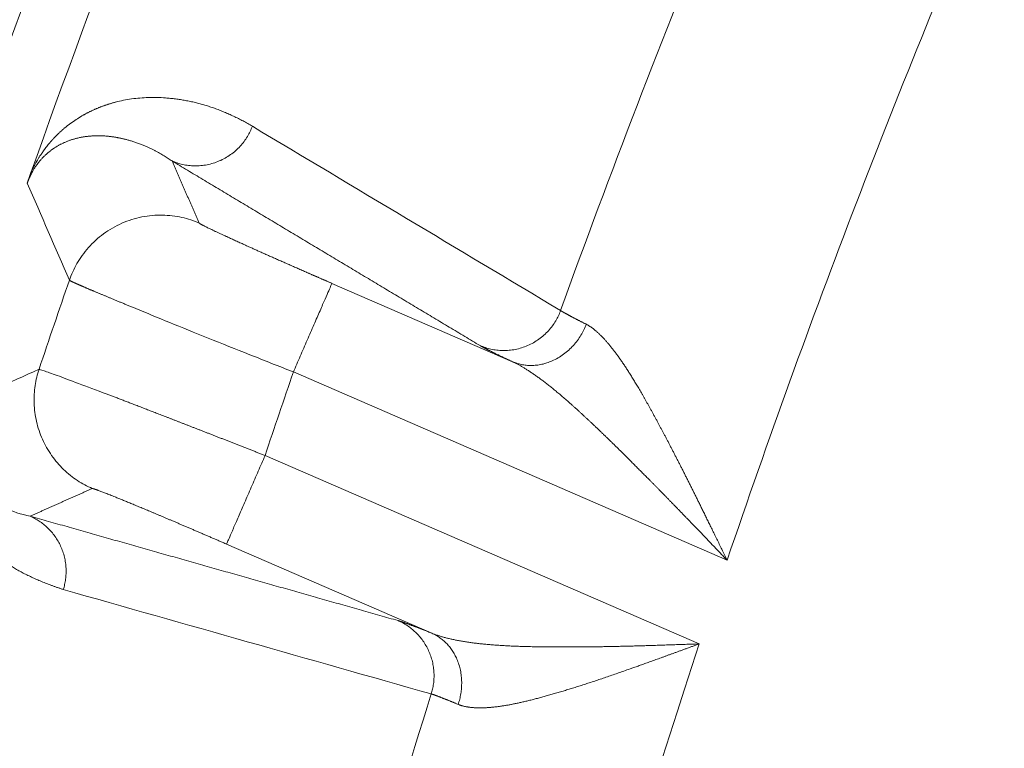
# Model space of a CAD drawing. Header units: millimetres. Extents: x 5437 to 18441, y -4466 to 3128.
# Tile 129 of 256: x 8413.31 to 8421.45, y -2752.82 to -2746.78. Entities that reach past the tile are written whole.
import ezdxf

# ---------------------------------------------------------------- set-up
doc = ezdxf.new("R2010")
doc.units = ezdxf.units.MM
doc.layers.add('1', color=7, linetype='Continuous', true_color=0xffffff)
doc.dimstyles.get("Standard").update_dxf_attribs({"dimtxt": 0.18, "dimasz": 0.18, "dimexe": 0.18, "dimexo": 0.0625, "dimgap": 0.09, "dimtad": 0, "dimtih": 1, "dimtoh": 1, "dimdec": 4, "dimzin": 0, "dimdsep": 46, "dimtxsty": 'Standard', "dimcen": 0.09, "dimadec": 0, "dimazin": 0, "dimtfac": 1, "dimtdec": 4, "dimtofl": 0, "dimtmove": 0, "dimatfit": 3, "dimfxl": 1, "dimtolj": 1, "dimtzin": 0, "dimarcsym": 0})

# ---------------------------------------------------------------- blocks, each defined once
blk = doc.blocks.new('*D53')
at = {"color": 0, "lineweight": -2, "transparency": 16777216}
for p, q in [((10989.4307, -2154.4155), (10692.9173, -2240.8213)), ((11069.4307, -2154.4155), (10989.4307, -2154.4155)), ((8443.48, -2896.4116), (8443.48, -2896.2316)), ((8443.39, -2896.3216), (8443.57, -2896.3216))]:
    blk.add_line(p, q, dxfattribs=at)
at = {"color": 0, "lineweight": 20, "transparency": 16777216}
blk.add_solid([(10689.1871, -2228.0204), (10696.6476, -2253.6222), (10616.1119, -2263.2029)], dxfattribs=at)
at = {"layer": 'Defpoints', "color": 0, "lineweight": 20, "transparency": 16777216}
for p in [(10616.1119, -2263.2029), (6270.848, -3529.4402)]:
    blk.add_point(p, dxfattribs=at)
at = {"color": 0, "lineweight": 20, "transparency": 16777216, "insert": (11249.5207, -2154.4155), "char_height": 80, "attachment_point": 5}
blk.add_mtext('\\A1;R2260', dxfattribs=at)
blk = doc.blocks.new('*D54')
at = {"color": 0, "lineweight": -2, "transparency": 16777216}
blk.add_line((7492.6853, -2896.3216), (7463.5164, -2896.3216), dxfattribs=at)
at = {"color": 0, "lineweight": -3, "transparency": 16777216}
for start, end in [(14.7247061, 87.3296239), (101.5902046, 175.2752939)]:
    blk.add_arc((8434.1189, -2896.3216), 970.4225, start, end, dxfattribs=at)
at = {"color": 0, "lineweight": 20, "transparency": 16777216}
for points in [[(9385.6953, -2646.8098), (9359.6469, -2652.519), (9389.7986, -2727.8095)], [(7480.3159, -2816.9391), (7453.6719, -2815.84), (7463.6964, -2896.3216)]]:
    blk.add_solid(points, dxfattribs=at)
at = {"layer": 'Defpoints', "color": 0, "lineweight": 20, "transparency": 16777216}
for p in [(7900.863, -2085.5454), (10671.8171, -2501.755), (7492.7478, -2896.3216), (7740.5009, -2896.3216), (8434.1189, -2896.3216)]:
    blk.add_point(p, dxfattribs=at)
at = {"color": 0, "lineweight": 20, "transparency": 16777216, "insert": (8359.2409, -1928.7921), "char_height": 80, "attachment_point": 5}
blk.add_mtext('\\A1;165%%D', dxfattribs=at)

msp = doc.modelspace()

# ---------------------------------------------------------------- linework, layer by layer
at = {"color": 7, "lineweight": 20}
msp.add_arc((8443.47995, -2896.41157), 893, 10.1099821, 350.11198757, dxfattribs=at)
at = {"layer": '1', "color": 0, "lineweight": 20}
for p, q in [((8415.88931, -2748.96686), (8417.3844, -2749.61626)), ((8419.15916, -2751.2592), (8415.57065, -2749.70052)), ((8415.33637, -2750.39212), (8418.9276, -2751.95199)), ((8416.7169, -2751.86384), (8415.0177, -2751.12578))]:
    msp.add_line(p, q, dxfattribs=at)
for centre, radius, start, end in [((8443.47995, -2896.32157), 185, 96.5210517, 140.9397701), ((8495.27522, -2777.08546), 87.40415, 156.5220504, 177.4657699), ((8495.27522, -2777.08546), 86.87162, 157.2329342, 160.4750359), ((8495.27522, -2777.08546), 80.37818, 156.7814081, 161.2578773), ((8495.27522, -2777.08546), 82.36106, 157.6833656, 160.2038745), ((8495.27522, -2777.08546), 86.27754, 160.9609191, 161.4780157), ((8495.27523, -2777.08546), 84.27784, 161.0382772, 161.5347059), ((8495.27522, -2777.08546), 80.37818, 161.778571, 166.2895206), ((8495.27522, -2777.08546), 82.36106, 162.5348428, 165.0735814)]:
    msp.add_arc(centre, radius, start, end, dxfattribs=at)
for points, degree in [([(8407.45712, -2773.19867), (8407.74127, -2766.77859), (8408.61211, -2760.38447), (8410.06659, -2754.08766), (8412.08819, -2747.95922), (8414.64843, -2742.06482)], 5), ([(8415.23112, -2747.66593), (8416.08064, -2748.17438), (8416.93071, -2748.68302), (8417.78139, -2749.19188)], 3), ([(8413.45374, -2747.94529), (8413.48828, -2747.88717), (8413.51901, -2747.84554), (8413.54627, -2747.81104), (8413.57295, -2747.78123), (8413.59917, -2747.75415)], 5), ([(8413.81019, -2747.75849), (8413.79994, -2747.76059), (8413.78979, -2747.76287), (8413.77973, -2747.76531)], 3), ([(8414.07973, -2747.7537), (8414.07635, -2747.75322), (8414.07298, -2747.75274), (8414.0696, -2747.75229)], 3), ([(8413.62214, -2747.82813), (8413.61903, -2747.82994), (8413.61593, -2747.83177), (8413.61286, -2747.83361)], 3), ([(8414.4024, -2747.85673), (8414.37838, -2747.84484), (8414.35389, -2747.83373), (8414.32902, -2747.82347)], 3), ([(8413.39959, -2748.04998), (8413.41907, -2748.00679), (8413.43701, -2747.97342), (8413.45374, -2747.94529)], 3), ([(8417.1158, -2749.48253), (8416.60562, -2749.17656), (8416.09563, -2748.87068), (8415.5858, -2748.56487), (8415.07615, -2748.25913), (8414.56666, -2747.95346)], 5), ([(8414.56666, -2747.95346), (8414.61158, -2748.05626), (8414.65659, -2748.15911), (8414.7017, -2748.26199), (8414.74689, -2748.36491), (8414.79218, -2748.46787)], 5), ([(8413.71739, -2748.9406), (8413.60076, -2748.67207), (8413.48488, -2748.40387), (8413.36971, -2748.136)], 3), ([(8417.3844, -2749.61626), (8417.29945, -2749.57618), (8417.22941, -2749.54245), (8417.17536, -2749.51554), (8417.13763, -2749.49562), (8417.1158, -2749.48253)], 5), ([(8412.73094, -2750.01087), (8412.97566, -2749.89963), (8413.22091, -2749.78861), (8413.4667, -2749.6778)], 3), ([(8418.33348, -2750.41107), (8418.30787, -2750.38527), (8418.28215, -2750.35973), (8418.25631, -2750.33447)], 3), ([(8413.90648, -2750.66556), (8413.80374, -2750.7113), (8413.70108, -2750.75708), (8413.59849, -2750.80289), (8413.49598, -2750.84873), (8413.39355, -2750.89461)], 5), ([(8413.17711, -2750.82633), (8413.24716, -2750.8565), (8413.32023, -2750.87918), (8413.39355, -2750.89461)], 3), ([(8413.39355, -2750.89461), (8414.0023, -2751.06758), (8414.61105, -2751.24055), (8415.21981, -2751.41352), (8415.82857, -2751.58649), (8416.43733, -2751.75946)], 5), ([(8416.71103, -2752.36678), (8415.69648, -2752.07832), (8414.68194, -2751.78987), (8413.66741, -2751.50144)], 3), ([(8416.43733, -2751.75946), (8416.46136, -2751.76629), (8416.5013, -2751.7801), (8416.55756, -2751.80111), (8416.62979, -2751.82917), (8416.7169, -2751.86384)], 5)]:
    msp.add_open_spline(points, degree=degree, dxfattribs=at)
for points, degree, knots in [([(8413.59917, -2747.75415), (8413.60151, -2747.75174), (8413.60624, -2747.74688), (8413.61332, -2747.73979), (8413.62045, -2747.73276), (8413.62764, -2747.72581), (8413.63489, -2747.71894), (8413.6422, -2747.71215), (8413.64956, -2747.70543), (8413.65698, -2747.69879), (8413.66446, -2747.69223), (8413.67199, -2747.68575), (8413.67958, -2747.67935), (8413.68723, -2747.67302), (8413.69493, -2747.66677), (8413.70269, -2747.6606), (8413.71051, -2747.65451), (8413.71839, -2747.64849), (8413.72632, -2747.64256), (8413.73431, -2747.6367), (8413.74235, -2747.63092), (8413.75045, -2747.62521), (8413.75861, -2747.61959), (8413.76683, -2747.61404), (8413.7751, -2747.60857), (8413.78343, -2747.60318), (8413.79182, -2747.59787), (8413.80026, -2747.59263), (8413.80876, -2747.58748), (8413.81731, -2747.5824), (8413.82593, -2747.57739), (8413.83459, -2747.57247), (8413.84332, -2747.56763), (8413.8521, -2747.56286), (8413.86094, -2747.55817), (8413.86984, -2747.55356), (8413.87879, -2747.54902), (8413.8878, -2747.54457), (8413.89686, -2747.54019), (8413.90598, -2747.53589), (8413.91516, -2747.53167), (8413.92439, -2747.52753), (8413.93368, -2747.52346), (8413.94303, -2747.51947), (8413.95243, -2747.51556), (8413.96189, -2747.51173), (8413.97141, -2747.50798), (8413.98098, -2747.5043), (8413.99061, -2747.50071), (8414.00029, -2747.49719), (8414.01003, -2747.49375), (8414.01983, -2747.49038), (8414.02968, -2747.4871), (8414.03959, -2747.48389), (8414.04956, -2747.48076), (8414.05958, -2747.47771), (8414.06966, -2747.47474), (8414.0798, -2747.47184), (8414.08999, -2747.46903), (8414.11897, -2747.46127), (8414.16701, -2747.4502), (8414.23389, -2747.43884), (8414.30204, -2747.43121), (8414.37148, -2747.42732), (8414.44219, -2747.42715), (8414.50329, -2747.43019), (8414.55459, -2747.43469), (8414.59576, -2747.43942), (8414.63676, -2747.44527), (8414.67758, -2747.45224), (8414.71823, -2747.46032), (8414.75871, -2747.4695), (8414.79902, -2747.4798), (8414.83916, -2747.4912), (8414.87912, -2747.50371), (8414.91892, -2747.51732), (8414.95855, -2747.53204), (8414.998, -2747.54786), (8415.03729, -2747.56478), (8415.07642, -2747.58279), (8415.11537, -2747.6019), (8415.15416, -2747.62213), (8415.1928, -2747.64337), (8415.21832, -2747.6584), (8415.23112, -2747.66593)], 3, [0, 0, 0, 0, 0.002879, 0.0058071, 0.0087846, 0.0118114, 0.0148878, 0.0180138, 0.0211895, 0.024415, 0.0276904, 0.0310158, 0.0343913, 0.0378169, 0.0412926, 0.0448187, 0.0483951, 0.0520219, 0.0556992, 0.059427, 0.0632054, 0.0670345, 0.0709142, 0.0748447, 0.078826, 0.0828581, 0.0869411, 0.091075, 0.0952599, 0.0994957, 0.1037827, 0.1081207, 0.1125098, 0.1169501, 0.1214416, 0.1259843, 0.1305782, 0.1352235, 0.13992, 0.1446679, 0.1494671, 0.1543178, 0.1592198, 0.1641733, 0.1691783, 0.1742348, 0.1793427, 0.1845023, 0.1897133, 0.194976, 0.2002902, 0.2056561, 0.2110736, 0.2165428, 0.2220636, 0.2276361, 0.2332604, 0.2389363, 0.244664, 0.2504435, 0.2879631, 0.3270954, 0.3678444, 0.4102133, 0.4542052, 0.4998227, 0.5263733, 0.5530675, 0.5799057, 0.6068884, 0.6340158, 0.6612883, 0.6887064, 0.7162702, 0.7439802, 0.7718367, 0.7998401, 0.8279905, 0.8562884, 0.884734, 0.9133277, 0.9420697, 0.9709604, 1, 1, 1, 1]), ([(8413.77973, -2747.76531), (8413.77579, -2747.76631), (8413.76799, -2747.76829), (8413.75632, -2747.77154), (8413.74484, -2747.77495), (8413.73356, -2747.77854), (8413.72246, -2747.7823), (8413.71157, -2747.78622), (8413.70086, -2747.7903), (8413.69035, -2747.79453), (8413.68004, -2747.79891), (8413.66992, -2747.80343), (8413.66, -2747.8081), (8413.65027, -2747.81289), (8413.64074, -2747.81782), (8413.63141, -2747.82284), (8413.62519, -2747.82639), (8413.62214, -2747.82813)], 3, [0, 0, 0, 0, 0.0796782, 0.1574965, 0.2334551, 0.3075543, 0.3797942, 0.4501751, 0.5186972, 0.5853608, 0.6501662, 0.7131139, 0.774204, 0.8334372, 0.8908139, 0.9463347, 1, 1, 1, 1]), ([(8414.0696, -2747.75229), (8414.06464, -2747.75165), (8414.05481, -2747.75038), (8414.04009, -2747.74879), (8414.02555, -2747.74745), (8414.01121, -2747.74638), (8413.99706, -2747.74555), (8413.98311, -2747.74497), (8413.96936, -2747.74462), (8413.95582, -2747.74451), (8413.94248, -2747.74462), (8413.92936, -2747.74494), (8413.91646, -2747.74547), (8413.90377, -2747.7462), (8413.89131, -2747.74713), (8413.87906, -2747.74824), (8413.86704, -2747.74953), (8413.85524, -2747.751), (8413.84367, -2747.75263), (8413.83232, -2747.75442), (8413.8212, -2747.75635), (8413.81382, -2747.75778), (8413.81019, -2747.75849)], 3, [0, 0, 0, 0, 0.060563, 0.1200142, 0.1783536, 0.2355812, 0.2916969, 0.3467007, 0.4005926, 0.4533726, 0.5050406, 0.5555967, 0.6050408, 0.6533729, 0.700593, 0.7467012, 0.7916974, 0.8355817, 0.8783541, 0.9200145, 0.9605632, 1, 1, 1, 1]), ([(8414.32902, -2747.82347), (8414.32356, -2747.82124), (8414.31279, -2747.81685), (8414.29675, -2747.81067), (8414.28113, -2747.80489), (8414.26593, -2747.79953), (8414.25115, -2747.79455), (8414.23682, -2747.78995), (8414.22295, -2747.7857), (8414.20954, -2747.78178), (8414.19659, -2747.77818), (8414.18413, -2747.77487), (8414.17215, -2747.77185), (8414.16066, -2747.7691), (8414.14967, -2747.76659), (8414.13917, -2747.76432), (8414.12918, -2747.76226), (8414.11969, -2747.76041), (8414.11071, -2747.75875), (8414.10224, -2747.75726), (8414.09429, -2747.75593), (8414.08685, -2747.75476), (8414.08204, -2747.75405), (8414.07973, -2747.7537)], 3, [0, 0, 0, 0, 0.0686034, 0.1351093, 0.1995175, 0.2618278, 0.3220401, 0.3801541, 0.4361697, 0.4900869, 0.5419055, 0.5916253, 0.6392463, 0.6847683, 0.7281912, 0.7695151, 0.8087397, 0.845865, 0.8808909, 0.9138174, 0.9446445, 0.973372, 1, 1, 1, 1]), ([(8413.61286, -2747.83361), (8413.60995, -2747.83539), (8413.60421, -2747.83889), (8413.5956, -2747.84441), (8413.58713, -2747.85004), (8413.57879, -2747.85581), (8413.57059, -2747.8617), (8413.56253, -2747.86772), (8413.5546, -2747.87385), (8413.54681, -2747.8801), (8413.53916, -2747.88647), (8413.53165, -2747.89295), (8413.52428, -2747.89954), (8413.51706, -2747.90623), (8413.50679, -2747.91608), (8413.49385, -2747.92924), (8413.47835, -2747.94639), (8413.46408, -2747.96355), (8413.45212, -2747.97922), (8413.44241, -2747.99288), (8413.43498, -2748.00386), (8413.42787, -2748.01488), (8413.42111, -2748.02591), (8413.41467, -2748.03695), (8413.4093, -2748.04663), (8413.40499, -2748.05475), (8413.40172, -2748.06108), (8413.39851, -2748.06749), (8413.39535, -2748.07398), (8413.39226, -2748.08055), (8413.38922, -2748.08719), (8413.38625, -2748.09392), (8413.38333, -2748.10073), (8413.38048, -2748.10762), (8413.37769, -2748.11459), (8413.37496, -2748.12164), (8413.3723, -2748.12877), (8413.37058, -2748.13356), (8413.36973, -2748.13595)], 3, [0, 0, 0, 0, 0.0476006, 0.0940051, 0.1392138, 0.1832274, 0.2260463, 0.2676714, 0.3081033, 0.3473427, 0.3853905, 0.4222477, 0.4579153, 0.4923944, 0.5256864, 0.6025578, 0.6706076, 0.729874, 0.7804151, 0.8084351, 0.834256, 0.8578958, 0.8793784, 0.8987355, 0.9160104, 0.9248625, 0.9332187, 0.9410947, 0.9485089, 0.9554839, 0.9620464, 0.9682287, 0.9740691, 0.9796134, 0.9849147, 0.9900338, 0.9950382, 1, 1, 1, 1]), ([(8414.56666, -2747.95346), (8414.56149, -2747.94992), (8414.55096, -2747.94273), (8414.53478, -2747.93207), (8414.51793, -2747.92131), (8414.50041, -2747.91049), (8414.48219, -2747.89964), (8414.46328, -2747.88878), (8414.44365, -2747.87797), (8414.42331, -2747.86719), (8414.40944, -2747.86025), (8414.4024, -2747.85673)], 3, [0, 0, 0, 0, 0.0971913, 0.1978619, 0.3020122, 0.4096423, 0.5207526, 0.6353433, 0.7534146, 0.8749667, 1, 1, 1, 1]), ([(8413.36969, -2748.13593), (8413.37018, -2748.13448), (8413.37116, -2748.13158), (8413.3727, -2748.12706), (8413.37428, -2748.12244), (8413.37591, -2748.11769), (8413.37759, -2748.11282), (8413.37931, -2748.10783), (8413.38108, -2748.10272), (8413.38289, -2748.0975), (8413.38475, -2748.09215), (8413.38666, -2748.08669), (8413.38862, -2748.0811), (8413.39062, -2748.0754), (8413.39266, -2748.06958), (8413.39476, -2748.06364), (8413.3969, -2748.05758), (8413.39834, -2748.0535), (8413.39907, -2748.05144)], 3, [0, 0, 0, 0, 0.060034, 0.1198804, 0.1796531, 0.2394666, 0.2994351, 0.3596718, 0.4202885, 0.4813949, 0.5430982, 0.6055023, 0.6687077, 0.7328113, 0.7979059, 0.86408, 0.931418, 1, 1, 1, 1]), ([(8414.79218, -2748.46787), (8414.79377, -2748.47164), (8414.82046, -2748.48627), (8414.87098, -2748.51111), (8415.01829, -2748.58047), (8415.24196, -2748.68171), (8415.37202, -2748.73985), (8415.55463, -2748.82068), (8415.74722, -2748.90498), (8415.79452, -2748.92563), (8415.84186, -2748.94625), (8415.88931, -2748.96686)], 5, [0, 0, 0, 0, 0, 0, 0.4309264, 0.4309264, 0.4309264, 0.862171, 0.862171, 0.862171, 1, 1, 1, 1, 1, 1]), ([(8414.26852, -2749.17599), (8414.26354, -2749.17395), (8414.25358, -2749.16986), (8414.23888, -2749.16383), (8414.22438, -2749.15787), (8414.21008, -2749.15199), (8414.19599, -2749.14619), (8414.18211, -2749.14048), (8414.16844, -2749.13485), (8414.15497, -2749.12929), (8414.14171, -2749.12382), (8414.12866, -2749.11844), (8414.11582, -2749.11313), (8414.1032, -2749.10791), (8414.09078, -2749.10277), (8414.07857, -2749.09771), (8414.06657, -2749.09273), (8414.05478, -2749.08784), (8414.0432, -2749.08303), (8414.03184, -2749.0783), (8414.02068, -2749.07366), (8414.00973, -2749.06909), (8413.999, -2749.06461), (8413.98848, -2749.06022), (8413.97816, -2749.0559), (8413.96806, -2749.05167), (8413.95816, -2749.04752), (8413.94848, -2749.04345), (8413.939, -2749.03947), (8413.92974, -2749.03556), (8413.92068, -2749.03174), (8413.91183, -2749.028), (8413.90319, -2749.02435), (8413.89476, -2749.02077), (8413.88653, -2749.01728), (8413.87851, -2749.01386), (8413.87069, -2749.01053), (8413.86309, -2749.00728), (8413.85568, -2749.00411), (8413.84848, -2749.00102), (8413.84148, -2748.99801), (8413.83469, -2748.99508), (8413.8281, -2748.99224), (8413.8217, -2748.98947), (8413.81551, -2748.98678), (8413.80952, -2748.98416), (8413.80373, -2748.98163), (8413.79814, -2748.97918), (8413.79274, -2748.9768), (8413.78754, -2748.97451), (8413.78253, -2748.97229), (8413.77772, -2748.97014), (8413.7731, -2748.96808), (8413.76867, -2748.96609), (8413.76444, -2748.96418), (8413.76039, -2748.96234), (8413.75654, -2748.96058), (8413.75287, -2748.95889), (8413.74939, -2748.95728), (8413.7461, -2748.95574), (8413.74299, -2748.95428), (8413.74006, -2748.95289), (8413.73732, -2748.95157), (8413.73475, -2748.95033), (8413.73237, -2748.94916), (8413.73017, -2748.94806), (8413.72814, -2748.94703), (8413.72629, -2748.94607), (8413.72462, -2748.94519), (8413.72312, -2748.94437), (8413.72179, -2748.94363), (8413.72063, -2748.94295), (8413.71964, -2748.94234), (8413.71882, -2748.9418), (8413.71817, -2748.94133), (8413.71768, -2748.94093), (8413.71748, -2748.94071), (8413.71739, -2748.9406)], 3, [0, 0, 0, 0, 0.014616, 0.0291973, 0.0437438, 0.0582557, 0.0727328, 0.0871753, 0.1015831, 0.1159561, 0.1302945, 0.1445981, 0.1588671, 0.1731014, 0.187301, 0.2014659, 0.2155961, 0.2296916, 0.2437524, 0.2577786, 0.2717701, 0.2857269, 0.299649, 0.3135364, 0.3273892, 0.3412073, 0.3549907, 0.3687394, 0.3824535, 0.3961329, 0.4097777, 0.4233878, 0.4369632, 0.450504, 0.4640101, 0.4774815, 0.4909183, 0.5043205, 0.517688, 0.5310208, 0.5443191, 0.5575826, 0.5708116, 0.5840058, 0.5971655, 0.6102905, 0.6233809, 0.6364367, 0.6494578, 0.6624443, 0.6753962, 0.6883134, 0.7011961, 0.7140441, 0.7268575, 0.7396363, 0.7523805, 0.7650901, 0.777765, 0.7904054, 0.8030112, 0.8155823, 0.8281189, 0.8406209, 0.8530883, 0.8655211, 0.8779193, 0.890283, 0.902612, 0.9149065, 0.9271664, 0.9393918, 0.9515826, 0.9637388, 0.9758604, 0.9879475, 1, 1, 1, 1]), ([(8415.57065, -2749.70052), (8415.45016, -2749.6528), (8415.32968, -2749.60505), (8415.09334, -2749.51109), (8414.97748, -2749.46487), (8414.75481, -2749.3755), (8414.648, -2749.33234), (8414.44751, -2749.2505), (8414.35383, -2749.21181), (8414.26852, -2749.17599)], 3, [0, 0, 0, 0, 0.25, 0.25, 0.5, 0.5, 0.75, 0.75, 1, 1, 1, 1]), ([(8417.78139, -2749.19188), (8417.7822, -2749.19241), (8417.7838, -2749.19347), (8417.78646, -2749.19517), (8417.78932, -2749.19695), (8417.79238, -2749.19884), (8417.79565, -2749.20081), (8417.79913, -2749.20289), (8417.80282, -2749.20505), (8417.80672, -2749.20732), (8417.81083, -2749.20967), (8417.81515, -2749.21213), (8417.81969, -2749.21468), (8417.82444, -2749.21732), (8417.8294, -2749.22007), (8417.83458, -2749.22291), (8417.83998, -2749.22584), (8417.84559, -2749.22888), (8417.85142, -2749.23201), (8417.85746, -2749.23524), (8417.86372, -2749.23857), (8417.87021, -2749.24199), (8417.87691, -2749.24552), (8417.88383, -2749.24914), (8417.89097, -2749.25286), (8417.89833, -2749.25668), (8417.90592, -2749.2606), (8417.91372, -2749.26462), (8417.92175, -2749.26873), (8417.92999, -2749.27295), (8417.93846, -2749.27726), (8417.94716, -2749.28168), (8417.95607, -2749.28619), (8417.9652, -2749.2908), (8417.97457, -2749.29552), (8417.98414, -2749.30032), (8417.99069, -2749.30361), (8417.99398, -2749.30525)], 3, [0, 0, 0, 0, 0.0275508, 0.0551615, 0.082832, 0.1105624, 0.1383527, 0.1662029, 0.1941131, 0.2220832, 0.2501134, 0.2782035, 0.3063536, 0.3345637, 0.3628339, 0.3911641, 0.4195544, 0.4480048, 0.4765153, 0.5050859, 0.5337167, 0.5624076, 0.5911587, 0.61997, 0.6488414, 0.6777731, 0.706765, 0.7358172, 0.7649296, 0.7941023, 0.8233353, 0.8526286, 0.8819822, 0.9113961, 0.9408704, 0.970405, 1, 1, 1, 1]), ([(8417.99398, -2749.30525), (8417.99638, -2749.30657), (8418.0012, -2749.30922), (8418.00847, -2749.31351), (8418.01578, -2749.31803), (8418.02314, -2749.3228), (8418.03054, -2749.32782), (8418.03799, -2749.33309), (8418.04548, -2749.3386), (8418.05302, -2749.34437), (8418.0606, -2749.35038), (8418.06822, -2749.35664), (8418.07589, -2749.36315), (8418.0836, -2749.3699), (8418.09136, -2749.37691), (8418.09916, -2749.38415), (8418.107, -2749.39165), (8418.11488, -2749.3994), (8418.12281, -2749.40737), (8418.12811, -2749.41288), (8418.13076, -2749.41564)], 3, [0, 0, 0, 0, 0.0541753, 0.1084657, 0.1628802, 0.2174281, 0.2721183, 0.3269597, 0.3819614, 0.437132, 0.4924803, 0.5480149, 0.6037443, 0.659677, 0.7158212, 0.7721852, 0.8287771, 0.885605, 0.9426767, 1, 1, 1, 1]), ([(8418.13076, -2749.41564), (8418.13354, -2749.41856), (8418.1391, -2749.42443), (8418.14748, -2749.43354), (8418.15592, -2749.44291), (8418.16442, -2749.45257), (8418.17298, -2749.46251), (8418.1816, -2749.47273), (8418.19028, -2749.48323), (8418.19903, -2749.49401), (8418.20783, -2749.50507), (8418.21669, -2749.51641), (8418.22562, -2749.52803), (8418.2346, -2749.53992), (8418.24365, -2749.5521), (8418.25276, -2749.56456), (8418.26192, -2749.5773), (8418.27115, -2749.59032), (8418.28045, -2749.6036), (8418.28666, -2749.61264), (8418.28977, -2749.61718)], 3, [0, 0, 0, 0, 0.0523251, 0.1049946, 0.1580157, 0.2113954, 0.2651408, 0.3192587, 0.3737557, 0.4286382, 0.4839128, 0.5395855, 0.5956624, 0.6521495, 0.7090525, 0.7663771, 0.8241289, 0.8823131, 0.9409351, 1, 1, 1, 1]), ([(8418.25631, -2750.33447), (8418.24954, -2750.32779), (8418.23606, -2750.31449), (8418.21595, -2750.29473), (8418.19603, -2750.27521), (8418.17631, -2750.25594), (8418.15677, -2750.23693), (8418.13743, -2750.21817), (8418.11827, -2750.19967), (8418.09931, -2750.18143), (8418.08053, -2750.16345), (8418.06194, -2750.14573), (8418.04353, -2750.12827), (8418.02531, -2750.11108), (8418.00728, -2750.09416), (8417.98944, -2750.0775), (8417.97178, -2750.0611), (8417.9543, -2750.04498), (8417.93701, -2750.02913), (8417.9199, -2750.01354), (8417.90298, -2749.99823), (8417.88623, -2749.98319), (8417.86968, -2749.96842), (8417.8533, -2749.95393), (8417.8371, -2749.93971), (8417.82109, -2749.92577), (8417.80526, -2749.9121), (8417.78961, -2749.8987), (8417.77414, -2749.88559), (8417.75886, -2749.87275), (8417.74375, -2749.86019), (8417.72882, -2749.8479), (8417.71408, -2749.83589), (8417.69952, -2749.82416), (8417.68513, -2749.81271), (8417.67093, -2749.80154), (8417.65691, -2749.79064), (8417.64306, -2749.78003), (8417.6294, -2749.76969), (8417.61592, -2749.75962), (8417.60262, -2749.74984), (8417.5895, -2749.74034), (8417.57656, -2749.73111), (8417.5638, -2749.72216), (8417.55122, -2749.71348), (8417.53883, -2749.70508), (8417.52661, -2749.69696), (8417.51458, -2749.68911), (8417.50273, -2749.68154), (8417.49106, -2749.67425), (8417.47957, -2749.66722), (8417.46827, -2749.66047), (8417.45714, -2749.654), (8417.4462, -2749.64779), (8417.43545, -2749.64186), (8417.42488, -2749.6362), (8417.41449, -2749.63081), (8417.40428, -2749.62569), (8417.39426, -2749.62082), (8417.38767, -2749.61777), (8417.3844, -2749.61626)], 3, [0, 0, 0, 0, 0.0226512, 0.0451047, 0.0673608, 0.0894197, 0.1112819, 0.1329474, 0.1544168, 0.1756901, 0.1967678, 0.2176502, 0.2383376, 0.2588303, 0.2791287, 0.2992331, 0.319144, 0.3388617, 0.3583866, 0.377719, 0.3968595, 0.4158084, 0.4345662, 0.4531334, 0.4715103, 0.4896975, 0.5076956, 0.5255049, 0.5431261, 0.5605596, 0.5778061, 0.5948661, 0.6117403, 0.6284292, 0.6449336, 0.661254, 0.6773912, 0.6933459, 0.7091189, 0.7247108, 0.7401225, 0.7553548, 0.7704085, 0.7852846, 0.799984, 0.8145075, 0.8288562, 0.8430311, 0.8570333, 0.8708638, 0.8845237, 0.8980143, 0.9113368, 0.9244925, 0.9374826, 0.9503085, 0.9629717, 0.9754737, 0.9878159, 1, 1, 1, 1]), ([(8418.28977, -2749.61718), (8418.29287, -2749.62172), (8418.29908, -2749.63084), (8418.30844, -2749.6448), (8418.31789, -2749.65905), (8418.32741, -2749.6736), (8418.33702, -2749.68845), (8418.34671, -2749.7036), (8418.35648, -2749.71905), (8418.36634, -2749.7348), (8418.37628, -2749.75085), (8418.3863, -2749.7672), (8418.39642, -2749.78384), (8418.40661, -2749.80079), (8418.4169, -2749.81803), (8418.42378, -2749.82968), (8418.42723, -2749.83554)], 3, [0, 0, 0, 0, 0.0670821, 0.1348143, 0.2032015, 0.2722488, 0.3419609, 0.4123424, 0.4833978, 0.5551313, 0.6275473, 0.7006496, 0.7744423, 0.8489292, 0.9241139, 1, 1, 1, 1]), ([(8413.4667, -2749.6778), (8413.4688, -2749.67858), (8413.48258, -2749.68328), (8413.53299, -2749.70032), (8413.56962, -2749.71268), (8413.61701, -2749.72863)], 3, [0, 0, 0, 0, 0.5, 0.5, 1, 1, 1, 1]), ([(8413.61701, -2749.72863), (8413.66473, -2749.74748), (8413.72375, -2749.77011), (8413.86206, -2749.82214), (8413.94136, -2749.85155), (8414.02925, -2749.88382)], 3, [0, 0, 0, 0, 0.5, 0.5, 1, 1, 1, 1]), ([(8414.02925, -2749.88382), (8414.03412, -2749.88568), (8414.04388, -2749.88941), (8414.05878, -2749.89511), (8414.07394, -2749.90092), (8414.08938, -2749.90684), (8414.1051, -2749.91287), (8414.12109, -2749.91901), (8414.13736, -2749.92526), (8414.15392, -2749.93163), (8414.17075, -2749.93811), (8414.18787, -2749.9447), (8414.20528, -2749.95141), (8414.22297, -2749.95823), (8414.24095, -2749.96517), (8414.25921, -2749.97222), (8414.27777, -2749.97939), (8414.29661, -2749.98667), (8414.31574, -2749.99407), (8414.33517, -2750.00159), (8414.35489, -2750.00922), (8414.37489, -2750.01696), (8414.39519, -2750.02483), (8414.41578, -2750.0328), (8414.43666, -2750.0409), (8414.45783, -2750.04911), (8414.47929, -2750.05743), (8414.50104, -2750.06587), (8414.52307, -2750.07443), (8414.5454, -2750.0831), (8414.56801, -2750.09188), (8414.59091, -2750.10078), (8414.61409, -2750.10979), (8414.63755, -2750.11891), (8414.66129, -2750.12815), (8414.68531, -2750.13749), (8414.7096, -2750.14695), (8414.73417, -2750.15651), (8414.75901, -2750.16619), (8414.78411, -2750.17597), (8414.80948, -2750.18586), (8414.83512, -2750.19585), (8414.86101, -2750.20595), (8414.88716, -2750.21615), (8414.91355, -2750.22646), (8414.9402, -2750.23686), (8414.96709, -2750.24737), (8414.99421, -2750.25797), (8415.02158, -2750.26866), (8415.04917, -2750.27946), (8415.07698, -2750.29034), (8415.10501, -2750.30132), (8415.13326, -2750.31238), (8415.16171, -2750.32353), (8415.19036, -2750.33477), (8415.21921, -2750.34609), (8415.24825, -2750.35748), (8415.27747, -2750.36896), (8415.30686, -2750.38052), (8415.32652, -2750.38825), (8415.33637, -2750.39212)], 3, [0, 0, 0, 0, 0.0140358, 0.028184, 0.0424446, 0.0568176, 0.0713031, 0.085901, 0.1006114, 0.1154342, 0.1303694, 0.1454171, 0.1605773, 0.1758499, 0.191235, 0.2067325, 0.2223425, 0.238065, 0.2538999, 0.2698473, 0.2859072, 0.3020796, 0.3183645, 0.3347618, 0.3512717, 0.367894, 0.3846288, 0.4014762, 0.418436, 0.4355083, 0.4526932, 0.4699905, 0.4874004, 0.5049227, 0.5225576, 0.540305, 0.5581649, 0.5761373, 0.5942222, 0.6124197, 0.6307296, 0.6491521, 0.6676872, 0.6863347, 0.7050948, 0.7239674, 0.7429525, 0.7620502, 0.7812604, 0.8005831, 0.8200184, 0.8395662, 0.8592265, 0.8789994, 0.8988848, 0.9188828, 0.9389933, 0.9592163, 0.9795519, 1, 1, 1, 1]), ([(8418.42723, -2749.83554), (8418.43091, -2749.8418), (8418.43831, -2749.85441), (8418.44948, -2749.87365), (8418.4608, -2749.89329), (8418.47226, -2749.91335), (8418.48388, -2749.93382), (8418.49564, -2749.95471), (8418.50756, -2749.97601), (8418.51964, -2749.99772), (8418.53187, -2750.01985), (8418.54425, -2750.04239), (8418.5568, -2750.06534), (8418.5695, -2750.08871), (8418.57802, -2750.10448), (8418.58231, -2750.11242)], 3, [0, 0, 0, 0, 0.0708627, 0.1427251, 0.2155905, 0.2894618, 0.364342, 0.4402336, 0.5171394, 0.5950618, 0.6740031, 0.7539655, 0.8349511, 0.916962, 1, 1, 1, 1]), ([(8413.66741, -2751.50144), (8413.65951, -2751.49887), (8413.6438, -2751.49376), (8413.62044, -2751.48586), (8413.59741, -2751.47783), (8413.57469, -2751.46967), (8413.55229, -2751.46136), (8413.53022, -2751.45292), (8413.50847, -2751.44434), (8413.48704, -2751.43562), (8413.46593, -2751.42677), (8413.44514, -2751.41777), (8413.42467, -2751.40864), (8413.40453, -2751.39936), (8413.3847, -2751.38995), (8413.3652, -2751.3804), (8413.34602, -2751.37071), (8413.32716, -2751.36088), (8413.30863, -2751.35091), (8413.29041, -2751.3408), (8413.27252, -2751.33055), (8413.25495, -2751.32016), (8413.2377, -2751.30963), (8413.22078, -2751.29896), (8413.20417, -2751.28815), (8413.18789, -2751.27719), (8413.17193, -2751.2661), (8413.1563, -2751.25487), (8413.14099, -2751.2435), (8413.12599, -2751.23199), (8413.11133, -2751.22033), (8413.09698, -2751.20854), (8413.08296, -2751.19661), (8413.06926, -2751.18453), (8413.0482, -2751.16528), (8413.02013, -2751.13805), (8412.98555, -2751.10163), (8412.95213, -2751.06344), (8412.91988, -2751.02346), (8412.88879, -2750.9817), (8412.85887, -2750.93816), (8412.83012, -2750.89283), (8412.8052, -2750.85024), (8412.78423, -2750.81187), (8412.76743, -2750.77897), (8412.75259, -2750.74754), (8412.73972, -2750.71758), (8412.72879, -2750.68913), (8412.72079, -2750.66486), (8412.71497, -2750.64475), (8412.71059, -2750.62874), (8412.70646, -2750.61258), (8412.70258, -2750.5963), (8412.69896, -2750.57989), (8412.69558, -2750.56335), (8412.69246, -2750.54668), (8412.68958, -2750.52989), (8412.68696, -2750.51296), (8412.68459, -2750.49591), (8412.68247, -2750.47873), (8412.68051, -2750.46042), (8412.6787, -2750.44137), (8412.67704, -2750.42198), (8412.67566, -2750.40348), (8412.67456, -2750.38588), (8412.67375, -2750.3692), (8412.67321, -2750.35341), (8412.67295, -2750.33855), (8412.67298, -2750.32492), (8412.67323, -2750.3123), (8412.67359, -2750.30051), (8412.67411, -2750.2887), (8412.67477, -2750.27687), (8412.67558, -2750.26502), (8412.67653, -2750.25315), (8412.67762, -2750.24127), (8412.67887, -2750.22937), (8412.68026, -2750.21745), (8412.68179, -2750.20552), (8412.68347, -2750.19356), (8412.6853, -2750.18159), (8412.68728, -2750.1696), (8412.6894, -2750.15759), (8412.69166, -2750.14556), (8412.69407, -2750.13351), (8412.69664, -2750.12143), (8412.69933, -2750.10937), (8412.7013, -2750.1011), (8412.70227, -2750.09704)], 3, [0, 0, 0, 0, 0.0182379, 0.0362817, 0.0541315, 0.0717873, 0.0892491, 0.106517, 0.123591, 0.1404712, 0.1571575, 0.17365, 0.1899488, 0.2060538, 0.2219651, 0.2376828, 0.2532069, 0.2685374, 0.2836745, 0.298618, 0.3133681, 0.3279249, 0.3422884, 0.3564586, 0.3704356, 0.3842195, 0.3978102, 0.411208, 0.4244129, 0.4374248, 0.450244, 0.4628705, 0.4753043, 0.4875456, 0.4995944, 0.5322365, 0.5644806, 0.5963282, 0.6277811, 0.6588408, 0.6895091, 0.7197879, 0.7496791, 0.7705629, 0.7897587, 0.8072676, 0.823091, 0.837231, 0.8496903, 0.8565912, 0.8633542, 0.8699797, 0.8764679, 0.8828194, 0.8890344, 0.8951134, 0.9010568, 0.9068652, 0.912539, 0.9180788, 0.9234851, 0.9296643, 0.9354421, 0.940819, 0.9457955, 0.9503721, 0.9545496, 0.958329, 0.9617119, 0.9644357, 0.9670737, 0.9696265, 0.972095, 0.9744801, 0.976783, 0.9790046, 0.9811463, 0.9832096, 0.985196, 0.9871074, 0.9889458, 0.9907133, 0.9924127, 0.9940467, 0.9956186, 0.997132, 0.9985909, 1, 1, 1, 1]), ([(8418.58231, -2750.11242), (8418.58621, -2750.11966), (8418.59405, -2750.1342), (8418.60585, -2750.15624), (8418.61777, -2750.17858), (8418.6298, -2750.20123), (8418.64195, -2750.22419), (8418.65421, -2750.24746), (8418.66658, -2750.27103), (8418.67906, -2750.29492), (8418.69166, -2750.3191), (8418.70436, -2750.34359), (8418.71287, -2750.36006), (8418.71714, -2750.36833)], 3, [0, 0, 0, 0, 0.0866372, 0.1741247, 0.262464, 0.3516565, 0.4417036, 0.5326065, 0.6243665, 0.7169847, 0.8104623, 0.9048004, 1, 1, 1, 1]), ([(8418.71714, -2750.36833), (8418.72147, -2750.37673), (8418.73019, -2750.39366), (8418.74337, -2750.41937), (8418.75675, -2750.44554), (8418.77032, -2750.4722), (8418.78409, -2750.49933), (8418.79806, -2750.52694), (8418.81223, -2750.55502), (8418.8266, -2750.58359), (8418.84116, -2750.61263), (8418.85592, -2750.64214), (8418.86583, -2750.662), (8418.87082, -2750.672)], 3, [0, 0, 0, 0, 0.0842556, 0.1698403, 0.2567548, 0.3449997, 0.4345755, 0.5254826, 0.6177215, 0.7112924, 0.8061957, 0.9024315, 1, 1, 1, 1]), ([(8419.15916, -2751.2592), (8419.15094, -2751.25065), (8419.1346, -2751.23363), (8419.11025, -2751.20825), (8419.08621, -2751.18318), (8419.06248, -2751.15842), (8419.03904, -2751.13396), (8419.01591, -2751.10982), (8418.99308, -2751.08599), (8418.97055, -2751.06249), (8418.94831, -2751.0393), (8418.92638, -2751.01643), (8418.90474, -2750.99389), (8418.8834, -2750.97167), (8418.86235, -2750.94978), (8418.8416, -2750.92822), (8418.82115, -2750.90698), (8418.80099, -2750.88608), (8418.78112, -2750.8655), (8418.76155, -2750.84526), (8418.74227, -2750.82534), (8418.72329, -2750.80576), (8418.7046, -2750.78651), (8418.6862, -2750.76759), (8418.6681, -2750.749), (8418.65029, -2750.73075), (8418.63277, -2750.71282), (8418.61555, -2750.69522), (8418.59862, -2750.67796), (8418.58199, -2750.66102), (8418.56566, -2750.64441), (8418.54962, -2750.62813), (8418.53387, -2750.61217), (8418.51842, -2750.59654), (8418.50327, -2750.58123), (8418.48842, -2750.56625), (8418.47386, -2750.55159), (8418.4596, -2750.53725), (8418.44565, -2750.52322), (8418.43199, -2750.50952), (8418.41863, -2750.49613), (8418.40557, -2750.48306), (8418.39281, -2750.4703), (8418.38036, -2750.45786), (8418.36821, -2750.44572), (8418.35636, -2750.4339), (8418.34481, -2750.42238), (8418.33722, -2750.41481), (8418.33348, -2750.41107)], 3, [0, 0, 0, 0, 0.0297995, 0.0592406, 0.0883232, 0.1170475, 0.1454134, 0.1734209, 0.20107, 0.2283608, 0.2552932, 0.2818673, 0.308083, 0.3339404, 0.3594395, 0.3845803, 0.4093628, 0.433787, 0.4578529, 0.4815606, 0.50491, 0.5279012, 0.5505342, 0.5728089, 0.5947255, 0.6162839, 0.6374842, 0.6583263, 0.6788103, 0.6989362, 0.718704, 0.7381138, 0.7571655, 0.7758593, 0.794195, 0.8121729, 0.8297928, 0.8470548, 0.8639589, 0.8805053, 0.8966939, 0.9125247, 0.9279979, 0.9431134, 0.9578713, 0.9722716, 0.9863145, 1, 1, 1, 1]), ([(8415.0177, -2751.12578), (8414.86923, -2751.06129), (8414.72122, -2750.99752), (8414.58023, -2750.93729), (8414.31673, -2750.82582), (8414.11369, -2750.74221), (8414.03097, -2750.70895), (8413.95351, -2750.67907), (8413.91759, -2750.66744), (8413.91133, -2750.6657), (8413.90763, -2750.66507), (8413.90648, -2750.66556)], 5, [0, 0, 0, 0, 0, 0, 0.4325149, 0.4325149, 0.4325149, 0.8622927, 0.8622927, 0.8622927, 1, 1, 1, 1, 1, 1]), ([(8418.87082, -2750.672), (8418.8754, -2750.68122), (8418.88477, -2750.70003), (8418.89908, -2750.72891), (8418.91395, -2750.75898), (8418.92939, -2750.79027), (8418.9454, -2750.82277), (8418.96197, -2750.85648), (8418.97913, -2750.8914), (8418.99686, -2750.92752), (8419.01516, -2750.96484), (8419.03405, -2751.00337), (8419.05351, -2751.04309), (8419.07354, -2751.08401), (8419.09415, -2751.12613), (8419.11532, -2751.16943), (8419.13706, -2751.21392), (8419.15173, -2751.24398), (8419.15916, -2751.2592)], 3, [0, 0, 0, 0, 0.0476428, 0.0972699, 0.1488808, 0.202475, 0.2580518, 0.3156105, 0.3751504, 0.4366705, 0.5001699, 0.5656477, 0.6331029, 0.7025344, 0.773941, 0.8473216, 0.922675, 1, 1, 1, 1]), ([(8416.7169, -2751.86384), (8416.72046, -2751.86528), (8416.72761, -2751.86818), (8416.73866, -2751.87241), (8416.75003, -2751.87656), (8416.76174, -2751.88064), (8416.77379, -2751.88464), (8416.78616, -2751.88856), (8416.79888, -2751.8924), (8416.81193, -2751.89616), (8416.82531, -2751.89985), (8416.83903, -2751.90344), (8416.85309, -2751.90696), (8416.86749, -2751.91039), (8416.88222, -2751.91374), (8416.89729, -2751.917), (8416.9127, -2751.92018), (8416.92845, -2751.92327), (8416.94454, -2751.92627), (8416.96096, -2751.92918), (8416.97773, -2751.93201), (8416.99483, -2751.93475), (8417.01228, -2751.9374), (8417.03006, -2751.93996), (8417.04818, -2751.94243), (8417.06665, -2751.94482), (8417.08545, -2751.94711), (8417.10459, -2751.94932), (8417.12407, -2751.95144), (8417.14389, -2751.95347), (8417.16405, -2751.95541), (8417.18455, -2751.95726), (8417.20539, -2751.95903), (8417.22656, -2751.9607), (8417.24808, -2751.9623), (8417.26993, -2751.9638), (8417.29212, -2751.96522), (8417.31465, -2751.96656), (8417.33752, -2751.96781), (8417.36072, -2751.96898), (8417.38426, -2751.97007), (8417.40814, -2751.97108), (8417.43235, -2751.97201), (8417.45689, -2751.97286), (8417.48177, -2751.97364), (8417.50698, -2751.97434), (8417.53253, -2751.97497), (8417.54971, -2751.97532), (8417.55834, -2751.9755)], 3, [0, 0, 0, 0, 0.0166836, 0.0335727, 0.0506691, 0.0679745, 0.0854907, 0.1032194, 0.121162, 0.1393202, 0.1576954, 0.1762891, 0.1951026, 0.2141372, 0.2333942, 0.2528749, 0.2725804, 0.292512, 0.3126707, 0.3330576, 0.3536738, 0.3745202, 0.3955978, 0.4169077, 0.4384506, 0.4602275, 0.4822393, 0.5044867, 0.5269706, 0.5496917, 0.5726508, 0.5958487, 0.619286, 0.6429634, 0.6668816, 0.6910413, 0.715443, 0.7400874, 0.764975, 0.7901065, 0.8154823, 0.8411031, 0.8669694, 0.8930816, 0.9194403, 0.946046, 0.9728991, 1, 1, 1, 1]), ([(8417.55834, -2751.9755), (8417.56649, -2751.97566), (8417.58283, -2751.97597), (8417.60752, -2751.97636), (8417.63245, -2751.97669), (8417.65763, -2751.97696), (8417.68306, -2751.97718), (8417.70872, -2751.97735), (8417.72594, -2751.97742), (8417.73458, -2751.97745)], 3, [0, 0, 0, 0, 0.1399962, 0.2809431, 0.4228425, 0.5656961, 0.7095058, 0.8542732, 1, 1, 1, 1]), ([(8417.73458, -2751.97745), (8417.74333, -2751.97748), (8417.7612, -2751.97754), (8417.78866, -2751.9776), (8417.81731, -2751.97764), (8417.84715, -2751.97763), (8417.87819, -2751.97758), (8417.91043, -2751.97747), (8417.94389, -2751.97729), (8417.97855, -2751.97704), (8418.01442, -2751.97671), (8418.05152, -2751.97629), (8418.08983, -2751.97578), (8418.12936, -2751.97516), (8418.17012, -2751.97444), (8418.2121, -2751.97362), (8418.25531, -2751.97268), (8418.29975, -2751.97164), (8418.34541, -2751.97048), (8418.3923, -2751.96922), (8418.44041, -2751.96784), (8418.48975, -2751.96637), (8418.5403, -2751.9648), (8418.59208, -2751.96313), (8418.64506, -2751.96139), (8418.69926, -2751.95959), (8418.75465, -2751.95772), (8418.81125, -2751.95582), (8418.86903, -2751.95389), (8418.90794, -2751.95263), (8418.9276, -2751.95199)], 3, [0, 0, 0, 0, 0.0227165, 0.0463935, 0.0710317, 0.0966312, 0.1231926, 0.150716, 0.1792018, 0.2086501, 0.2390613, 0.2704355, 0.3027729, 0.3360737, 0.370338, 0.4055659, 0.4417577, 0.4789134, 0.5170331, 0.5561169, 0.5961649, 0.6371773, 0.679154, 0.7220952, 0.766001, 0.8108713, 0.8567064, 0.9035061, 0.9512706, 1, 1, 1, 1]), ([(8418.9276, -2751.95199), (8418.91828, -2751.9554), (8418.89979, -2751.96216), (8418.87228, -2751.97221), (8418.84525, -2751.98207), (8418.81869, -2751.99176), (8418.79261, -2752.00127), (8418.767, -2752.01059), (8418.74186, -2752.01974), (8418.71721, -2752.02871), (8418.69303, -2752.03749), (8418.66934, -2752.0461), (8418.64613, -2752.05453), (8418.6234, -2752.06278), (8418.60115, -2752.07084), (8418.57939, -2752.07872), (8418.5581, -2752.08643), (8418.5373, -2752.09395), (8418.51699, -2752.10128), (8418.49715, -2752.10844), (8418.4778, -2752.11541), (8418.45892, -2752.12219), (8418.44053, -2752.12879), (8418.42262, -2752.13521), (8418.40518, -2752.14143), (8418.38822, -2752.14747), (8418.37174, -2752.15333), (8418.34374, -2752.16323), (8418.30443, -2752.17705), (8418.25408, -2752.19459), (8418.20482, -2752.21158), (8418.15668, -2752.22802), (8418.10965, -2752.24392), (8418.06373, -2752.25927), (8418.01894, -2752.27407), (8417.97526, -2752.28832), (8417.93271, -2752.30201), (8417.89128, -2752.31515), (8417.85096, -2752.32775), (8417.82457, -2752.33581), (8417.81152, -2752.33979)], 3, [0, 0, 0, 0, 0.0245411, 0.0486718, 0.072392, 0.0957016, 0.1186005, 0.1410885, 0.1631655, 0.1848314, 0.2060861, 0.2269294, 0.2473614, 0.2673818, 0.2869906, 0.3061876, 0.3249729, 0.3433463, 0.3613077, 0.3788571, 0.3959944, 0.4127195, 0.4290324, 0.444933, 0.4604212, 0.4754971, 0.4901606, 0.5044117, 0.5502886, 0.5953282, 0.6395317, 0.6829003, 0.7254356, 0.767139, 0.8080123, 0.8480574, 0.8872763, 0.9256713, 0.963245, 1, 1, 1, 1]), ([(8417.81152, -2752.33979), (8417.80463, -2752.34188), (8417.79091, -2752.34603), (8417.77051, -2752.35213), (8417.75035, -2752.35809), (8417.73044, -2752.36392), (8417.71078, -2752.36961), (8417.69136, -2752.37516), (8417.67219, -2752.38058), (8417.65326, -2752.38585), (8417.63458, -2752.39099), (8417.61615, -2752.39598), (8417.59796, -2752.40084), (8417.58002, -2752.40556), (8417.56232, -2752.41013), (8417.54487, -2752.41457), (8417.52766, -2752.41887), (8417.5107, -2752.42302), (8417.49398, -2752.42704), (8417.4775, -2752.43091), (8417.46127, -2752.43464), (8417.44528, -2752.43823), (8417.42953, -2752.44168), (8417.41402, -2752.44498), (8417.39875, -2752.44814), (8417.38372, -2752.45115), (8417.36892, -2752.45402), (8417.35437, -2752.45675), (8417.34005, -2752.45933), (8417.32597, -2752.46177), (8417.31671, -2752.46329), (8417.3121, -2752.46404)], 3, [0, 0, 0, 0, 0.0389094, 0.0774916, 0.1157475, 0.1536781, 0.1912846, 0.228568, 0.2655293, 0.3021699, 0.3384908, 0.3744933, 0.4101786, 0.4455482, 0.4806032, 0.5153452, 0.5497755, 0.5838956, 0.6177071, 0.6512116, 0.6844106, 0.7173059, 0.7498992, 0.7821923, 0.814187, 0.8458852, 0.8772889, 0.9084001, 0.9392209, 0.9697535, 1, 1, 1, 1]), ([(8416.93378, -2752.45319), (8416.93049, -2752.45181), (8416.92392, -2752.44906), (8416.91431, -2752.44506), (8416.90489, -2752.44114), (8416.89566, -2752.43732), (8416.88663, -2752.43359), (8416.8778, -2752.42995), (8416.86917, -2752.42641), (8416.86074, -2752.42297), (8416.85251, -2752.41962), (8416.84448, -2752.41637), (8416.83666, -2752.41321), (8416.82904, -2752.41015), (8416.82162, -2752.40719), (8416.8144, -2752.40432), (8416.8074, -2752.40155), (8416.80059, -2752.39888), (8416.794, -2752.39631), (8416.78761, -2752.39383), (8416.78142, -2752.39145), (8416.77545, -2752.38917), (8416.76968, -2752.38698), (8416.76413, -2752.3849), (8416.75878, -2752.38291), (8416.75364, -2752.38102), (8416.74871, -2752.37923), (8416.74399, -2752.37754), (8416.73948, -2752.37595), (8416.73518, -2752.37445), (8416.73109, -2752.37306), (8416.72721, -2752.37176), (8416.72355, -2752.37056), (8416.72009, -2752.36946), (8416.71685, -2752.36847), (8416.71381, -2752.36756), (8416.71196, -2752.36704), (8416.71103, -2752.36678)], 3, [0, 0, 0, 0, 0.0287933, 0.057573, 0.0863391, 0.1150916, 0.1438305, 0.1725561, 0.2012682, 0.229967, 0.2586525, 0.2873248, 0.3159839, 0.3446299, 0.3732629, 0.4018828, 0.4304898, 0.4590839, 0.4876652, 0.5162337, 0.5447895, 0.5733326, 0.6018631, 0.6303811, 0.6588866, 0.6873797, 0.7158604, 0.7443288, 0.7727849, 0.8012289, 0.8296607, 0.8580804, 0.8864882, 0.9148839, 0.9432678, 0.9716398, 1, 1, 1, 1]), ([(8417.3121, -2752.46404), (8417.30736, -2752.46479), (8417.29793, -2752.46629), (8417.28396, -2752.46837), (8417.27017, -2752.47031), (8417.25659, -2752.47209), (8417.24321, -2752.47373), (8417.23003, -2752.47522), (8417.21705, -2752.47656), (8417.20426, -2752.47775), (8417.19167, -2752.47879), (8417.17928, -2752.47969), (8417.1671, -2752.48043), (8417.1551, -2752.48103), (8417.14331, -2752.48148), (8417.13172, -2752.48177), (8417.12032, -2752.48192), (8417.10913, -2752.48192), (8417.09813, -2752.48177), (8417.08733, -2752.48146), (8417.07672, -2752.48101), (8417.06632, -2752.48041), (8417.05611, -2752.47966), (8417.0461, -2752.47875), (8417.03628, -2752.4777), (8417.02666, -2752.47649), (8417.01724, -2752.47514), (8417.00802, -2752.47363), (8416.99899, -2752.47197), (8416.99015, -2752.47016), (8416.98151, -2752.4682), (8416.97307, -2752.46608), (8416.96482, -2752.46381), (8416.95676, -2752.46139), (8416.9489, -2752.45882), (8416.94122, -2752.4561), (8416.93626, -2752.45416), (8416.93378, -2752.45319)], 3, [0, 0, 0, 0, 0.0311157, 0.0620482, 0.0927999, 0.1233737, 0.1537723, 0.1839984, 0.2140549, 0.2439447, 0.2736708, 0.3032361, 0.3326438, 0.3618969, 0.3909986, 0.419952, 0.4487606, 0.4774276, 0.5059564, 0.5343504, 0.5626131, 0.590748, 0.6187588, 0.6466491, 0.6744225, 0.7020828, 0.7296339, 0.7570795, 0.7844235, 0.8116698, 0.8388225, 0.8658856, 0.8928631, 0.9197591, 0.9465778, 0.9733233, 1, 1, 1, 1])]:
    msp.add_open_spline(points, degree=degree, knots=knots, dxfattribs=at)
for points, weights in [([(8414.56666, -2747.95346), (8415.04736, -2748.16093), (8415.23112, -2747.66593)], [1, 0.687480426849, 1]), ([(8413.71739, -2748.9406), (8413.99953, -2748.12389), (8414.79218, -2748.46787)], [1, 0.679313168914, 1]), ([(8415.57065, -2749.70052), (8415.88385, -2748.97944), (8415.88931, -2748.96686)], [1, 0.713250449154, 1]), ([(8417.1158, -2749.48253), (8417.5997, -2749.69138), (8417.78139, -2749.19188)], [1, 0.685062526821, 1]), ([(8417.3844, -2749.61626), (8417.80542, -2749.79423), (8417.99398, -2749.30525)], [1, 0.689987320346, 1]), ([(8413.90648, -2750.66556), (8413.23394, -2750.37321), (8413.4667, -2749.6778)], [1, 0.73711205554, 1]), ([(8415.0177, -2751.12578), (8415.02317, -2751.1132), (8415.33637, -2750.39212)], [1, 0.713250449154, 1]), ([(8413.39355, -2750.89461), (8413.80153, -2751.07292), (8413.66741, -2751.50144)], [1, 0.744019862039, 1]), ([(8416.43733, -2751.75946), (8416.84573, -2751.93796), (8416.71103, -2752.36678)], [1, 0.743678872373, 1]), ([(8416.7169, -2751.86384), (8417.07699, -2752.02446), (8416.93378, -2752.45319)], [1, 0.741638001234, 1])]:
    msp.add_rational_spline(points, weights, degree=2, dxfattribs=at)

# ---------------------------------------------------------------- dimensions: what is measured, and where the dimension line sits
at = {"color": 0, "lineweight": 20}
dim = msp.add_angular_dim_2l(base=(7900.86303, -2085.54536), line1=((8434.11893, -2896.32157), (10671.81706, -2501.75501)), line2=((7740.5009, -2896.32157), (7492.74781, -2896.32157)), text='165%%D', dimstyle='Standard', override={"dimtxt": 80, "dimasz": 80, "dimlwd": 65533}, dxfattribs=at)
dim.commit()
dim.dimension.update_dxf_attribs({"geometry": '*D54', "text_midpoint": (8359.2409, -1928.79214), "dimtype": 162})
dim = msp.add_diameter_dim_2p(p1=(6270.84796, -3529.44022), p2=(10616.11195, -2263.20291), text='R2260', dimstyle='Standard', override={"dimtxt": 80, "dimasz": 80, "dimdec": 0}, dxfattribs=at)
dim.commit()
dim.dimension.update_dxf_attribs({"geometry": '*D53', "text_midpoint": (11249.52071, -2154.41547), "dimtype": 163})

doc.saveas('drawing.dxf')
